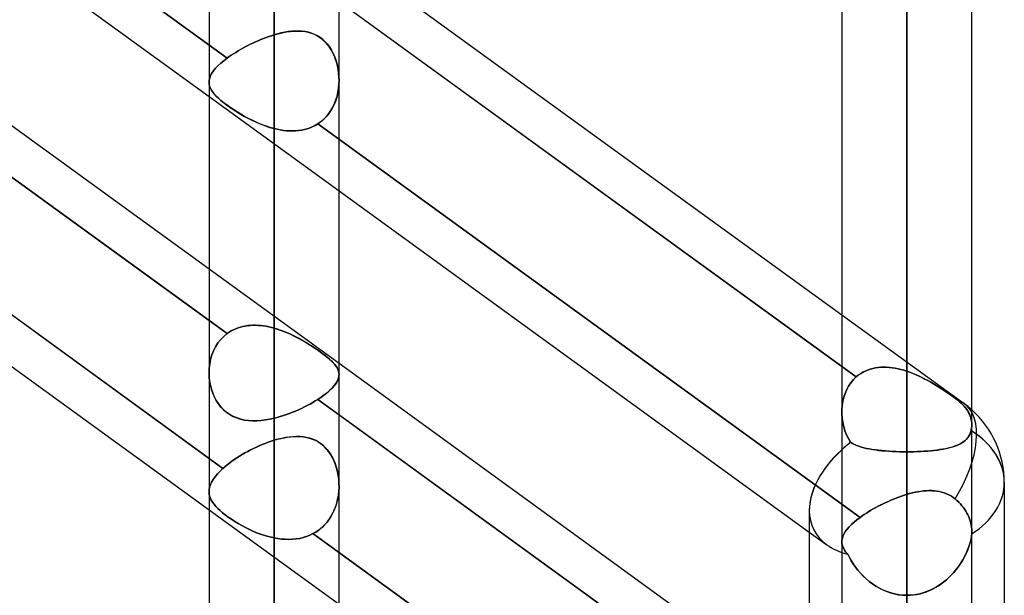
# Model space of a CAD drawing. Header units: millimetres. Extents: x -100 to 123, y -288 to 288.
# Tile 33 of 72: x 38 to 55, y -83 to -73. Entities that reach past the tile are written whole.
import ezdxf

# ---------------------------------------------------------------- set-up
doc = ezdxf.new("R2010")
doc.units = ezdxf.units.MM
doc.layers.add('MAIN-1', color=7, linetype='Continuous')
doc.layers.add('MAIN-2', color=7, linetype='Continuous')

msp = doc.modelspace()

# ---------------------------------------------------------------- linework, layer by layer
at = {"layer": 'MAIN-1'}
for p, q in [((41.175, 0), (41.175, -163.11)), ((43.435, -163.059), (43.435, 0)), ((52.175, 0), (52.175, -155.118)), ((54.435, -155.254), (54.435, 0)), ((42.305, -163.851), (42.305, 0)), ((53.305, -155.857), (53.305, 0)), ((32.435, -68.356), (41.175, -74.705)), ((32.435, -71.358), (41.175, -77.706)), ((43.435, -72.157), (52.175, -78.505)), ((32.435, -72.254), (41.175, -78.603)), ((43.435, -73.053), (52.175, -79.402)), ((41.175, -74.459), (41.175, -74.459)), ((41.175, -74.459), (41.175, -74.459)), ((41.175, -74.459), (41.175, -74.459)), ((41.175, -74.459), (41.175, -74.459)), ((41.175, -74.459), (41.175, -74.459)), ((41.175, -74.459), (41.175, -74.459)), ((32.435, -75.548), (41.175, -81.896)), ((43.435, -76.347), (51.61, -82.285)), ((43.435, -79.348), (51.61, -85.286)), ((43.435, -80.244), (51.61, -86.183)), ((55, -81.421), (55, -156.21)), ((51.61, -81.908), (51.61, -155.347))]:
    msp.add_line(p, q, dxfattribs=at)
msp.add_arc((53.305, -81.421), 1.695, 359.9999, 48.1868, dxfattribs=at)
for major_axis, ratio, start_param, end_param in [((1.695, 0), 0.707107, 0, 0.841074), ((-1.617, -0.824), 0.616794, -1.14561, -0.30437)]:
    msp.add_ellipse((53.305, -81.421), major_axis=major_axis, ratio=ratio, start_param=start_param, end_param=end_param, dxfattribs=at)
at = {"layer": 'MAIN-2'}
for p, q in [((42.305, 0), (42.305, -162.301)), ((42.305, 0), (42.305, -163.851)), ((53.305, 0), (53.305, -154.141)), ((53.305, 0), (53.305, -155.857)), ((53.305, 0), (53.305, -141.67)), ((53.305, 0), (53.305, -143.269)), ((53.305, 0), (53.305, -129.197)), ((53.305, 0), (53.305, -130.796)), ((53.305, 0), (53.305, -116.724)), ((53.305, 0), (53.305, -118.323)), ((53.305, 0), (53.305, -104.248)), ((53.305, 0), (53.305, -105.848)), ((53.305, 0), (53.305, -91.77)), ((53.305, 0), (53.305, -93.37)), ((53.305, 0), (53.305, -79.486)), ((53.305, 0), (53.305, -80.888)), ((42.305, -162.301), (42.305, 0)), ((53.305, -154.141), (53.305, 0)), ((53.305, -143.269), (53.305, 0)), ((53.305, -141.67), (53.305, 0)), ((53.305, -130.796), (53.305, 0)), ((53.305, -129.197), (53.305, 0)), ((53.305, -118.323), (53.305, 0)), ((53.305, -116.724), (53.305, 0)), ((53.305, -105.848), (53.305, 0)), ((53.305, -104.248), (53.305, 0)), ((53.305, -93.37), (53.305, 0)), ((53.305, -91.77), (53.305, 0)), ((53.305, -80.888), (53.305, 0)), ((53.305, -79.486), (53.305, 0)), ((32.064, -67.19), (41.491, -74.038)), ((41.491, -74.038), (32.064, -67.19)), ((41.491, -78.832), (32.064, -71.984)), ((52.426, -79.584), (42.982, -72.724)), ((42.377, -73.614), (42.449, -73.597)), ((42.491, -73.589), (42.429, -73.601)), ((42.449, -73.597), (42.52, -73.584)), ((42.552, -73.578), (42.491, -73.589)), ((42.52, -73.584), (42.589, -73.574)), ((42.613, -73.571), (42.552, -73.578)), ((42.589, -73.574), (42.658, -73.568)), ((42.673, -73.567), (42.613, -73.571)), ((42.658, -73.568), (42.724, -73.567)), ((42.733, -73.567), (42.673, -73.567)), ((42.724, -73.567), (42.789, -73.57)), ((42.791, -73.57), (42.733, -73.567)), ((42.789, -73.57), (42.852, -73.578)), ((42.848, -73.577), (42.791, -73.57)), ((42.904, -73.589), (42.848, -73.577)), ((42.852, -73.578), (42.913, -73.591)), ((42.958, -73.605), (42.904, -73.589)), ((42.913, -73.591), (42.973, -73.61)), ((41.983, -73.755), (41.938, -73.776)), ((41.938, -73.776), (41.983, -73.755)), ((42.029, -73.735), (41.983, -73.755)), ((41.983, -73.755), (42.029, -73.735)), ((42.075, -73.716), (42.029, -73.735)), ((42.029, -73.735), (42.074, -73.716)), ((42.074, -73.716), (42.12, -73.698)), ((42.121, -73.698), (42.075, -73.716)), ((42.12, -73.698), (42.167, -73.68)), ((42.167, -73.68), (42.121, -73.698)), ((42.213, -73.664), (42.167, -73.68)), ((42.167, -73.68), (42.213, -73.664)), ((42.259, -73.648), (42.213, -73.664)), ((42.213, -73.664), (42.259, -73.648)), ((42.305, -73.634), (42.259, -73.648)), ((42.259, -73.648), (42.305, -73.634)), ((42.305, -73.634), (42.377, -73.614)), ((42.367, -73.617), (42.305, -73.634)), ((42.305, -78.736), (42.305, -73.634)), ((42.305, -73.634), (42.305, -78.736)), ((42.429, -73.601), (42.367, -73.617)), ((43.011, -73.626), (42.958, -73.605)), ((42.973, -73.61), (43.03, -73.635)), ((43.061, -73.652), (43.011, -73.626)), ((43.03, -73.635), (43.085, -73.666)), ((43.109, -73.682), (43.061, -73.652)), ((43.085, -73.666), (43.136, -73.703)), ((43.154, -73.717), (43.109, -73.682)), ((43.136, -73.703), (43.184, -73.745)), ((43.195, -73.756), (43.154, -73.717)), ((43.184, -73.745), (43.227, -73.792)), ((43.234, -73.799), (43.195, -73.756)), ((41.64, -73.938), (41.6, -73.963)), ((41.6, -73.963), (41.639, -73.938)), ((41.639, -73.938), (41.679, -73.913)), ((41.68, -73.913), (41.64, -73.938)), ((41.679, -73.913), (41.721, -73.889)), ((41.721, -73.889), (41.68, -73.913)), ((41.763, -73.865), (41.721, -73.889)), ((41.721, -73.889), (41.763, -73.866)), ((41.806, -73.842), (41.763, -73.865)), ((41.763, -73.866), (41.805, -73.842)), ((41.805, -73.842), (41.849, -73.82)), ((41.849, -73.819), (41.806, -73.842)), ((41.894, -73.797), (41.849, -73.819)), ((41.849, -73.82), (41.893, -73.798)), ((41.893, -73.798), (41.938, -73.776)), ((41.938, -73.776), (41.894, -73.797)), ((43.227, -73.792), (43.267, -73.843)), ((43.269, -73.847), (43.234, -73.799)), ((43.267, -73.843), (43.302, -73.899)), ((43.301, -73.897), (43.269, -73.847)), ((43.329, -73.95), (43.301, -73.897)), ((43.302, -73.899), (43.333, -73.958)), ((41.379, -74.128), (41.432, -74.083)), ((41.432, -74.083), (41.379, -74.127)), ((41.432, -74.083), (41.491, -74.038)), ((41.491, -74.038), (41.432, -74.083)), ((41.526, -74.013), (41.491, -74.038)), ((41.491, -74.038), (41.526, -74.013)), ((41.562, -73.988), (41.526, -74.013)), ((41.526, -74.013), (41.562, -73.988)), ((41.6, -73.963), (41.562, -73.988)), ((41.562, -73.988), (41.6, -73.963)), ((43.354, -74.005), (43.329, -73.95)), ((43.333, -73.958), (43.36, -74.02)), ((43.376, -74.062), (43.354, -74.005)), ((43.36, -74.02), (43.383, -74.084)), ((43.394, -74.12), (43.376, -74.062)), ((43.383, -74.084), (43.402, -74.149)), ((41.226, -74.3), (41.254, -74.258)), ((41.255, -74.258), (41.226, -74.3)), ((41.254, -74.258), (41.289, -74.216)), ((41.29, -74.215), (41.255, -74.258)), ((41.289, -74.216), (41.331, -74.172)), ((41.331, -74.172), (41.29, -74.215)), ((41.379, -74.127), (41.331, -74.172)), ((41.331, -74.172), (41.379, -74.128)), ((43.409, -74.179), (43.394, -74.12)), ((43.402, -74.149), (43.416, -74.216)), ((43.42, -74.24), (43.409, -74.179)), ((43.416, -74.216), (43.427, -74.285)), ((43.428, -74.301), (43.42, -74.24)), ((31.968, -74.312), (41.417, -81.176)), ((41.417, -81.176), (31.968, -74.312)), ((41.175, -74.459), (41.178, -74.42)), ((41.178, -74.42), (41.175, -74.459)), ((41.178, -74.42), (41.187, -74.381)), ((41.187, -74.381), (41.178, -74.42)), ((41.187, -74.381), (41.203, -74.341)), ((41.203, -74.341), (41.187, -74.381)), ((41.203, -74.341), (41.226, -74.3)), ((41.226, -74.3), (41.203, -74.341)), ((43.427, -74.285), (43.433, -74.355)), ((43.433, -74.364), (43.428, -74.301)), ((43.433, -74.355), (43.435, -74.426)), ((43.435, -74.427), (43.433, -74.364)), ((43.435, -74.426), (43.433, -74.5)), ((43.433, -74.495), (43.435, -74.427)), ((41.178, -74.494), (41.175, -74.459)), ((41.175, -74.459), (41.178, -74.493)), ((41.178, -74.493), (41.186, -74.527)), ((41.186, -74.528), (41.178, -74.494)), ((41.186, -74.527), (41.198, -74.56)), ((41.199, -74.562), (41.186, -74.528)), ((41.198, -74.56), (41.216, -74.594)), ((41.217, -74.596), (41.199, -74.562)), ((41.216, -74.594), (41.239, -74.629)), ((41.24, -74.63), (41.217, -74.596)), ((43.425, -74.575), (43.412, -74.648)), ((43.416, -74.632), (43.426, -74.564)), ((43.433, -74.5), (43.425, -74.575)), ((43.426, -74.564), (43.433, -74.495)), ((41.175, -74.705), (43.435, -76.347)), ((41.239, -74.629), (41.267, -74.664)), ((41.268, -74.665), (41.24, -74.63)), ((41.267, -74.664), (41.3, -74.7)), ((41.302, -74.701), (41.268, -74.665)), ((41.3, -74.7), (41.338, -74.737)), ((41.34, -74.738), (41.302, -74.701)), ((41.338, -74.737), (41.381, -74.774)), ((41.383, -74.776), (41.34, -74.738)), ((41.381, -74.774), (41.428, -74.813)), ((41.431, -74.815), (41.383, -74.776)), ((43.372, -74.791), (43.343, -74.859)), ((43.357, -74.828), (43.381, -74.765)), ((43.395, -74.721), (43.372, -74.791)), ((43.381, -74.765), (43.4, -74.699)), ((43.412, -74.648), (43.395, -74.721)), ((43.4, -74.699), (43.416, -74.632)), ((41.428, -74.813), (41.48, -74.852)), ((41.483, -74.854), (41.431, -74.815)), ((41.48, -74.852), (41.536, -74.892)), ((41.539, -74.894), (41.483, -74.854)), ((41.536, -74.892), (41.596, -74.933)), ((41.599, -74.935), (41.539, -74.894)), ((41.596, -74.933), (41.659, -74.974)), ((41.662, -74.975), (41.599, -74.935)), ((43.258, -75.003), (43.295, -74.948)), ((43.31, -74.923), (43.271, -74.985)), ((43.295, -74.948), (43.328, -74.89)), ((43.343, -74.859), (43.31, -74.923)), ((43.328, -74.89), (43.357, -74.828)), ((41.659, -74.974), (41.724, -75.013)), ((41.727, -75.015), (41.662, -74.975)), ((41.724, -75.013), (41.792, -75.052)), ((41.794, -75.053), (41.727, -75.015)), ((41.792, -75.052), (41.862, -75.09)), ((41.864, -75.091), (41.794, -75.053)), ((41.862, -75.09), (41.933, -75.126)), ((41.935, -75.126), (41.864, -75.091)), ((41.933, -75.126), (42.006, -75.159)), ((42.007, -75.16), (41.935, -75.126)), ((43.12, -75.144), (43.17, -75.102)), ((43.178, -75.094), (43.125, -75.141)), ((43.17, -75.102), (43.216, -75.055)), ((43.227, -75.042), (43.178, -75.094)), ((43.216, -75.055), (43.258, -75.003)), ((43.271, -74.985), (43.227, -75.042)), ((42.006, -75.159), (42.08, -75.19)), ((42.081, -75.191), (42.007, -75.16)), ((42.08, -75.19), (42.154, -75.219)), ((42.155, -75.219), (42.081, -75.191)), ((42.154, -75.219), (42.229, -75.243)), ((42.23, -75.244), (42.155, -75.219)), ((42.229, -75.243), (42.305, -75.265)), ((42.305, -75.265), (42.23, -75.244)), ((42.305, -75.265), (42.305, -80.305)), ((42.359, -75.277), (42.305, -75.265)), ((42.305, -75.265), (42.359, -75.277)), ((42.305, -80.305), (42.305, -75.265)), ((42.413, -75.288), (42.359, -75.277)), ((42.359, -75.277), (42.413, -75.288)), ((42.467, -75.296), (42.413, -75.288)), ((42.413, -75.288), (42.467, -75.296)), ((42.521, -75.302), (42.467, -75.296)), ((42.467, -75.296), (42.521, -75.302)), ((42.575, -75.306), (42.521, -75.302)), ((42.521, -75.302), (42.575, -75.306)), ((42.628, -75.306), (42.575, -75.306)), ((42.575, -75.306), (42.628, -75.306)), ((42.681, -75.304), (42.628, -75.306)), ((42.628, -75.306), (42.681, -75.304)), ((42.733, -75.3), (42.681, -75.304)), ((42.681, -75.304), (42.733, -75.3)), ((42.785, -75.292), (42.733, -75.3)), ((42.733, -75.3), (42.784, -75.292)), ((42.784, -75.292), (42.835, -75.281)), ((42.835, -75.281), (42.785, -75.292)), ((42.884, -75.268), (42.835, -75.281)), ((42.835, -75.281), (42.884, -75.268)), ((42.932, -75.251), (42.884, -75.268)), ((42.884, -75.268), (42.932, -75.251)), ((42.978, -75.231), (42.932, -75.251)), ((42.932, -75.251), (42.978, -75.231)), ((43.023, -75.209), (42.978, -75.231)), ((42.978, -75.231), (43.023, -75.209)), ((43.067, -75.183), (43.023, -75.209)), ((43.023, -75.209), (43.067, -75.183)), ((43.125, -75.141), (43.067, -75.183)), ((43.067, -75.183), (43.12, -75.144)), ((43.067, -75.183), (52.493, -82.03)), ((52.493, -82.03), (43.067, -75.183)), ((41.175, -77.706), (43.435, -79.348)), ((52.175, -78.505), (54.301, -80.05)), ((41.175, -78.603), (41.491, -78.832)), ((41.639, -78.748), (41.679, -78.733)), ((41.68, -78.733), (41.64, -78.748)), ((41.679, -78.733), (41.721, -78.72)), ((41.721, -78.72), (41.68, -78.733)), ((41.721, -78.72), (41.763, -78.709)), ((41.763, -78.709), (41.721, -78.72)), ((41.763, -78.709), (41.805, -78.7)), ((41.806, -78.7), (41.763, -78.709)), ((41.805, -78.7), (41.849, -78.693)), ((41.849, -78.693), (41.806, -78.7)), ((41.849, -78.693), (41.893, -78.689)), ((41.894, -78.689), (41.849, -78.693)), ((41.893, -78.689), (41.938, -78.687)), ((41.938, -78.687), (41.894, -78.689)), ((41.938, -78.687), (41.983, -78.686)), ((41.983, -78.686), (41.938, -78.687)), ((41.983, -78.686), (42.029, -78.688)), ((42.029, -78.688), (41.983, -78.686)), ((42.029, -78.688), (42.074, -78.691)), ((42.075, -78.691), (42.029, -78.688)), ((42.074, -78.691), (42.12, -78.697)), ((42.121, -78.697), (42.075, -78.691)), ((42.12, -78.697), (42.167, -78.704)), ((42.167, -78.704), (42.121, -78.697)), ((42.167, -78.704), (42.213, -78.713)), ((42.213, -78.713), (42.167, -78.704)), ((42.213, -78.713), (42.259, -78.723)), ((42.259, -78.724), (42.213, -78.713)), ((42.259, -78.723), (42.305, -78.736)), ((42.305, -78.736), (42.259, -78.724)), ((41.432, -78.88), (41.379, -78.934)), ((41.379, -78.935), (41.432, -78.88)), ((41.491, -78.832), (41.432, -78.88)), ((41.432, -78.88), (41.491, -78.832)), ((41.491, -78.832), (41.526, -78.808)), ((41.526, -78.808), (41.491, -78.832)), ((41.526, -78.808), (41.562, -78.786)), ((41.562, -78.786), (41.526, -78.808)), ((41.562, -78.786), (41.6, -78.766)), ((41.6, -78.766), (41.562, -78.786)), ((41.6, -78.766), (41.639, -78.748)), ((41.64, -78.748), (41.6, -78.766)), ((42.367, -78.754), (42.305, -78.736)), ((42.305, -78.736), (42.377, -78.758)), ((42.429, -78.776), (42.367, -78.754)), ((42.377, -78.758), (42.449, -78.783)), ((42.491, -78.799), (42.429, -78.776)), ((42.449, -78.783), (42.52, -78.811)), ((42.552, -78.825), (42.491, -78.799)), ((42.52, -78.811), (42.589, -78.842)), ((42.613, -78.853), (42.552, -78.825)), ((42.589, -78.842), (42.658, -78.874)), ((42.673, -78.882), (42.613, -78.853)), ((42.658, -78.874), (42.724, -78.909)), ((42.733, -78.913), (42.673, -78.882)), ((41.254, -79.13), (41.289, -79.06)), ((41.29, -79.06), (41.255, -79.129)), ((41.289, -79.06), (41.331, -78.995)), ((41.331, -78.995), (41.29, -79.06)), ((41.379, -78.934), (41.331, -78.995)), ((41.331, -78.995), (41.379, -78.935)), ((42.724, -78.909), (42.789, -78.944)), ((42.791, -78.946), (42.733, -78.913)), ((42.789, -78.944), (42.852, -78.981)), ((42.848, -78.979), (42.791, -78.946)), ((42.904, -79.013), (42.848, -78.979)), ((42.852, -78.981), (42.913, -79.019)), ((42.958, -79.047), (42.904, -79.013)), ((42.913, -79.019), (42.973, -79.057)), ((43.011, -79.082), (42.958, -79.047)), ((42.973, -79.057), (43.03, -79.095)), ((41.226, -79.201), (41.203, -79.277)), ((41.203, -79.278), (41.225, -79.202)), ((41.225, -79.202), (41.254, -79.13)), ((41.255, -79.129), (41.226, -79.201)), ((43.061, -79.116), (43.011, -79.082)), ((43.03, -79.095), (43.085, -79.133)), ((43.109, -79.15), (43.061, -79.116)), ((43.085, -79.133), (43.136, -79.17)), ((43.154, -79.183), (43.109, -79.15)), ((43.136, -79.17), (43.184, -79.206)), ((43.195, -79.215), (43.154, -79.183)), ((43.184, -79.206), (43.227, -79.241)), ((43.234, -79.246), (43.195, -79.215)), ((43.227, -79.241), (43.267, -79.274)), ((43.269, -79.276), (43.234, -79.246)), ((41.187, -79.355), (41.178, -79.435)), ((41.178, -79.436), (41.187, -79.356)), ((41.203, -79.277), (41.187, -79.355)), ((41.187, -79.356), (41.203, -79.278)), ((43.267, -79.274), (43.302, -79.307)), ((43.301, -79.305), (43.269, -79.276)), ((43.329, -79.334), (43.301, -79.305)), ((43.302, -79.307), (43.333, -79.338)), ((43.354, -79.361), (43.329, -79.334)), ((43.333, -79.338), (43.36, -79.369)), ((43.376, -79.388), (43.354, -79.361)), ((43.36, -79.369), (43.383, -79.398)), ((43.394, -79.414), (43.376, -79.388)), ((43.383, -79.398), (43.402, -79.427)), ((43.409, -79.44), (43.394, -79.414)), ((52.175, -79.402), (52.426, -79.584)), ((52.805, -79.422), (52.853, -79.417)), ((52.853, -79.417), (52.805, -79.422)), ((52.853, -79.417), (52.902, -79.416)), ((52.902, -79.416), (52.853, -79.417)), ((52.902, -79.416), (52.952, -79.417)), ((52.952, -79.417), (52.902, -79.416)), ((52.952, -79.417), (53.002, -79.42)), ((53.002, -79.42), (52.952, -79.417)), ((41.178, -79.435), (41.175, -79.515)), ((41.175, -79.517), (41.178, -79.436)), ((41.175, -79.515), (41.178, -79.587)), ((41.178, -79.589), (41.175, -79.517)), ((41.178, -79.587), (41.186, -79.658)), ((41.186, -79.66), (41.178, -79.589)), ((43.402, -79.427), (43.416, -79.456)), ((43.42, -79.466), (43.409, -79.44)), ((43.416, -79.456), (43.427, -79.485)), ((43.428, -79.492), (43.42, -79.466)), ((43.433, -79.576), (43.425, -79.608)), ((43.426, -79.604), (43.433, -79.574)), ((43.427, -79.485), (43.433, -79.514)), ((43.433, -79.518), (43.428, -79.492)), ((43.433, -79.514), (43.435, -79.544)), ((43.435, -79.544), (43.433, -79.518)), ((43.433, -79.574), (43.435, -79.544)), ((43.435, -79.544), (43.433, -79.576)), ((52.426, -79.584), (52.377, -79.632)), ((52.377, -79.633), (52.426, -79.584)), ((52.426, -79.584), (52.462, -79.555)), ((52.462, -79.555), (52.426, -79.584)), ((52.462, -79.555), (52.499, -79.529)), ((52.499, -79.529), (52.462, -79.555)), ((52.538, -79.505), (52.499, -79.529)), ((52.499, -79.529), (52.538, -79.506)), ((52.538, -79.506), (52.579, -79.484)), ((52.579, -79.484), (52.538, -79.505)), ((52.579, -79.484), (52.622, -79.466)), ((52.622, -79.466), (52.579, -79.484)), ((52.622, -79.466), (52.666, -79.451)), ((52.666, -79.451), (52.622, -79.466)), ((52.666, -79.451), (52.712, -79.438)), ((52.712, -79.438), (52.666, -79.451)), ((52.712, -79.438), (52.758, -79.429)), ((52.758, -79.429), (52.712, -79.438)), ((52.758, -79.429), (52.805, -79.422)), ((52.805, -79.422), (52.758, -79.429)), ((53.002, -79.42), (53.052, -79.426)), ((53.052, -79.426), (53.002, -79.42)), ((53.052, -79.426), (53.103, -79.434)), ((53.103, -79.434), (53.052, -79.426)), ((53.103, -79.434), (53.153, -79.444)), ((53.153, -79.444), (53.103, -79.434)), ((53.153, -79.444), (53.204, -79.456)), ((53.204, -79.456), (53.153, -79.444)), ((53.204, -79.456), (53.254, -79.47)), ((53.254, -79.47), (53.204, -79.456)), ((53.254, -79.47), (53.305, -79.486)), ((53.305, -79.486), (53.254, -79.47)), ((53.305, -79.486), (53.359, -79.505)), ((53.359, -79.505), (53.305, -79.486)), ((53.359, -79.505), (53.413, -79.526)), ((53.412, -79.526), (53.359, -79.505)), ((53.465, -79.548), (53.412, -79.526)), ((53.413, -79.526), (53.466, -79.548)), ((53.518, -79.572), (53.465, -79.548)), ((53.466, -79.548), (53.518, -79.572)), ((53.518, -79.572), (53.57, -79.597)), ((53.569, -79.597), (53.518, -79.572)), ((41.186, -79.658), (41.198, -79.729)), ((41.199, -79.731), (41.186, -79.66)), ((41.198, -79.729), (41.216, -79.798)), ((41.217, -79.801), (41.199, -79.731)), ((43.343, -79.747), (43.31, -79.784)), ((43.328, -79.765), (43.357, -79.731)), ((43.372, -79.711), (43.343, -79.747)), ((43.357, -79.731), (43.381, -79.698)), ((43.395, -79.676), (43.372, -79.711)), ((43.381, -79.698), (43.4, -79.666)), ((43.412, -79.642), (43.395, -79.676)), ((43.4, -79.666), (43.416, -79.634)), ((43.425, -79.608), (43.412, -79.642)), ((43.416, -79.634), (43.426, -79.604)), ((52.293, -79.744), (52.26, -79.806)), ((52.26, -79.806), (52.293, -79.744)), ((52.332, -79.686), (52.293, -79.744)), ((52.293, -79.744), (52.332, -79.686)), ((52.377, -79.632), (52.332, -79.686)), ((52.332, -79.686), (52.377, -79.633)), ((53.62, -79.623), (53.569, -79.597)), ((53.57, -79.597), (53.621, -79.623)), ((53.671, -79.649), (53.62, -79.623)), ((53.621, -79.623), (53.671, -79.65)), ((53.72, -79.677), (53.671, -79.649)), ((53.671, -79.65), (53.72, -79.677)), ((53.72, -79.677), (53.769, -79.706)), ((53.768, -79.705), (53.72, -79.677)), ((53.816, -79.734), (53.768, -79.705)), ((53.769, -79.706), (53.816, -79.734)), ((53.816, -79.734), (53.863, -79.763)), ((53.862, -79.763), (53.816, -79.734)), ((41.216, -79.798), (41.239, -79.866)), ((41.24, -79.869), (41.217, -79.801)), ((41.239, -79.866), (41.267, -79.931)), ((41.268, -79.934), (41.24, -79.869)), ((41.267, -79.931), (41.3, -79.994)), ((43.12, -79.941), (43.17, -79.905)), ((43.178, -79.899), (43.125, -79.938)), ((43.17, -79.905), (43.216, -79.87)), ((43.227, -79.86), (43.178, -79.899)), ((43.216, -79.87), (43.258, -79.834)), ((43.271, -79.822), (43.227, -79.86)), ((43.258, -79.834), (43.295, -79.799)), ((43.31, -79.784), (43.271, -79.822)), ((43.295, -79.799), (43.328, -79.765)), ((52.232, -79.871), (52.209, -79.939)), ((52.209, -79.939), (52.232, -79.871)), ((52.26, -79.806), (52.232, -79.871)), ((52.232, -79.871), (52.26, -79.806)), ((53.908, -79.792), (53.862, -79.763)), ((53.863, -79.763), (53.908, -79.792)), ((53.908, -79.792), (53.953, -79.822)), ((53.953, -79.822), (53.908, -79.792)), ((53.953, -79.822), (53.997, -79.851)), ((53.997, -79.852), (53.953, -79.822)), ((53.997, -79.851), (54.039, -79.881)), ((54.04, -79.881), (53.997, -79.852)), ((54.039, -79.881), (54.081, -79.91)), ((54.081, -79.91), (54.04, -79.881)), ((54.081, -79.91), (54.12, -79.938)), ((54.12, -79.938), (54.081, -79.91)), ((41.302, -79.996), (41.268, -79.934)), ((41.3, -79.994), (41.338, -80.053)), ((41.34, -80.055), (41.302, -79.996)), ((41.338, -80.053), (41.381, -80.107)), ((41.383, -80.11), (41.34, -80.055)), ((42.835, -80.108), (42.884, -80.083)), ((42.884, -80.083), (42.835, -80.108)), ((42.884, -80.083), (42.932, -80.057)), ((42.932, -80.057), (42.884, -80.083)), ((42.932, -80.057), (42.978, -80.031)), ((42.978, -80.031), (42.932, -80.057)), ((42.978, -80.031), (43.023, -80.004)), ((43.023, -80.004), (42.978, -80.031)), ((43.023, -80.004), (43.067, -79.977)), ((43.067, -79.977), (43.023, -80.004)), ((43.125, -79.938), (43.067, -79.977)), ((43.067, -79.977), (43.12, -79.941)), ((52.493, -86.824), (43.067, -79.977)), ((43.067, -79.977), (43.435, -80.244)), ((52.181, -80.081), (52.176, -80.154)), ((52.176, -80.155), (52.181, -80.081)), ((52.193, -80.009), (52.181, -80.081)), ((52.181, -80.081), (52.193, -80.009)), ((52.209, -79.939), (52.193, -80.009)), ((52.193, -80.009), (52.209, -79.939)), ((54.12, -79.938), (54.157, -79.965)), ((54.157, -79.965), (54.12, -79.938)), ((54.157, -79.965), (54.192, -79.992)), ((54.192, -79.992), (54.157, -79.965)), ((54.192, -79.992), (54.223, -80.017)), ((54.223, -80.017), (54.192, -79.992)), ((54.223, -80.017), (54.252, -80.043)), ((54.252, -80.043), (54.223, -80.017)), ((54.252, -80.043), (54.279, -80.069)), ((54.279, -80.069), (54.252, -80.043)), ((54.279, -80.069), (54.304, -80.096)), ((54.304, -80.096), (54.279, -80.069)), ((54.304, -80.096), (54.326, -80.123)), ((54.326, -80.123), (54.304, -80.096)), ((41.381, -80.107), (41.428, -80.157)), ((41.431, -80.159), (41.383, -80.11)), ((41.428, -80.157), (41.48, -80.201)), ((41.483, -80.203), (41.431, -80.159)), ((41.48, -80.201), (41.536, -80.24)), ((41.539, -80.242), (41.483, -80.203)), ((41.536, -80.24), (41.596, -80.273)), ((41.599, -80.274), (41.539, -80.242)), ((41.596, -80.273), (41.659, -80.299)), ((41.662, -80.3), (41.599, -80.274)), ((42.413, -80.276), (42.467, -80.259)), ((42.467, -80.259), (42.413, -80.276)), ((42.467, -80.259), (42.521, -80.241)), ((42.521, -80.241), (42.467, -80.259)), ((42.521, -80.241), (42.575, -80.222)), ((42.575, -80.222), (42.521, -80.241)), ((42.575, -80.222), (42.628, -80.201)), ((42.628, -80.201), (42.575, -80.222)), ((42.628, -80.201), (42.681, -80.179)), ((42.681, -80.179), (42.628, -80.201)), ((42.733, -80.156), (42.681, -80.179)), ((42.681, -80.179), (42.733, -80.157)), ((42.733, -80.157), (42.784, -80.133)), ((42.785, -80.133), (42.733, -80.156)), ((42.784, -80.133), (42.835, -80.108)), ((42.835, -80.108), (42.785, -80.133)), ((52.176, -80.154), (52.176, -80.228)), ((52.176, -80.228), (52.176, -80.155)), ((52.176, -80.228), (52.181, -80.303)), ((52.181, -80.303), (52.176, -80.228)), ((54.326, -80.123), (54.346, -80.15)), ((54.346, -80.15), (54.326, -80.123)), ((54.346, -80.15), (54.364, -80.177)), ((54.364, -80.177), (54.346, -80.15)), ((54.364, -80.177), (54.38, -80.206)), ((54.38, -80.206), (54.364, -80.177)), ((54.38, -80.206), (54.395, -80.235)), ((54.395, -80.235), (54.38, -80.206)), ((54.395, -80.235), (54.407, -80.266)), ((54.407, -80.266), (54.395, -80.235)), ((54.407, -80.266), (54.417, -80.296)), ((54.417, -80.296), (54.407, -80.266)), ((41.659, -80.299), (41.724, -80.32)), ((41.727, -80.321), (41.662, -80.3)), ((41.724, -80.32), (41.792, -80.335)), ((41.794, -80.335), (41.727, -80.321)), ((41.792, -80.335), (41.862, -80.344)), ((41.864, -80.345), (41.794, -80.335)), ((41.862, -80.344), (41.933, -80.349)), ((41.935, -80.349), (41.864, -80.345)), ((41.933, -80.349), (42.006, -80.348)), ((42.007, -80.348), (41.935, -80.349)), ((42.006, -80.348), (42.08, -80.343)), ((42.081, -80.343), (42.007, -80.348)), ((42.08, -80.343), (42.154, -80.334)), ((42.155, -80.334), (42.081, -80.343)), ((42.154, -80.334), (42.229, -80.321)), ((42.23, -80.321), (42.155, -80.334)), ((42.229, -80.321), (42.305, -80.305)), ((42.305, -80.305), (42.23, -80.321)), ((42.305, -80.305), (42.359, -80.291)), ((42.359, -80.291), (42.305, -80.305)), ((42.359, -80.291), (42.413, -80.276)), ((42.413, -80.276), (42.359, -80.291)), ((52.181, -80.303), (52.192, -80.377)), ((52.192, -80.378), (52.181, -80.303)), ((52.192, -80.377), (52.208, -80.45)), ((52.208, -80.451), (52.192, -80.378)), ((54.417, -80.296), (54.425, -80.327)), ((54.425, -80.327), (54.417, -80.296)), ((54.425, -80.327), (54.431, -80.358)), ((54.431, -80.358), (54.425, -80.327)), ((54.431, -80.358), (54.434, -80.388)), ((54.434, -80.388), (54.431, -80.358)), ((54.434, -80.388), (54.435, -80.418)), ((54.435, -80.418), (54.434, -80.388)), ((54.435, -80.434), (54.434, -80.451)), ((54.434, -80.451), (54.435, -80.434)), ((54.435, -80.418), (54.435, -80.434)), ((54.435, -80.434), (54.435, -80.418)), ((52.208, -80.45), (52.23, -80.522)), ((52.23, -80.522), (52.208, -80.451)), ((52.23, -80.522), (52.257, -80.592)), ((52.257, -80.592), (52.23, -80.522)), ((52.257, -80.592), (52.291, -80.658)), ((52.291, -80.658), (52.257, -80.592)), ((54.364, -80.644), (54.383, -80.616)), ((54.398, -80.588), (54.381, -80.619)), ((54.383, -80.616), (54.399, -80.587)), ((54.412, -80.555), (54.398, -80.588)), ((54.399, -80.587), (54.412, -80.555)), ((54.422, -80.52), (54.412, -80.555)), ((54.412, -80.555), (54.422, -80.52)), ((54.426, -80.503), (54.422, -80.52)), ((54.422, -80.52), (54.426, -80.503)), ((54.43, -80.485), (54.426, -80.503)), ((54.426, -80.503), (54.429, -80.485)), ((54.429, -80.485), (54.432, -80.468)), ((54.432, -80.468), (54.43, -80.485)), ((54.434, -80.451), (54.432, -80.468)), ((54.432, -80.468), (54.434, -80.451)), ((42.049, -80.783), (41.998, -80.806)), ((41.998, -80.806), (42.049, -80.783)), ((42.1, -80.762), (42.049, -80.783)), ((42.049, -80.783), (42.1, -80.762)), ((42.151, -80.741), (42.1, -80.762)), ((42.1, -80.762), (42.151, -80.741)), ((42.203, -80.722), (42.151, -80.741)), ((42.151, -80.741), (42.203, -80.722)), ((42.254, -80.705), (42.203, -80.722)), ((42.203, -80.722), (42.254, -80.705)), ((42.305, -80.688), (42.254, -80.705)), ((42.254, -80.705), (42.305, -80.688)), ((42.372, -80.67), (42.305, -80.688)), ((42.305, -80.688), (42.365, -80.671)), ((42.305, -107.802), (42.305, -80.688)), ((42.365, -80.671), (42.425, -80.657)), ((42.438, -80.654), (42.372, -80.67)), ((42.425, -80.657), (42.484, -80.644)), ((42.503, -80.641), (42.438, -80.654)), ((42.484, -80.644), (42.542, -80.634)), ((42.567, -80.631), (42.503, -80.641)), ((42.542, -80.634), (42.599, -80.627)), ((42.63, -80.625), (42.567, -80.631)), ((42.599, -80.627), (42.656, -80.623)), ((42.692, -80.622), (42.63, -80.625)), ((42.656, -80.623), (42.711, -80.622)), ((42.753, -80.623), (42.692, -80.622)), ((42.711, -80.622), (42.765, -80.624)), ((42.812, -80.628), (42.753, -80.623)), ((42.765, -80.624), (42.818, -80.629)), ((42.87, -80.637), (42.812, -80.628)), ((42.818, -80.629), (42.87, -80.638)), ((42.926, -80.651), (42.87, -80.637)), ((42.87, -80.638), (42.921, -80.65)), ((42.921, -80.65), (42.97, -80.666)), ((42.981, -80.67), (42.926, -80.651)), ((42.97, -80.666), (43.018, -80.686)), ((43.035, -80.694), (42.981, -80.67)), ((43.018, -80.686), (43.065, -80.711)), ((43.086, -80.724), (43.035, -80.694)), ((43.065, -80.711), (43.11, -80.74)), ((43.133, -80.758), (43.086, -80.724)), ((43.11, -80.74), (43.152, -80.773)), ((43.178, -80.797), (43.133, -80.758)), ((43.152, -80.773), (43.191, -80.809)), ((52.291, -80.658), (52.329, -80.722)), ((52.329, -80.722), (52.291, -80.658)), ((52.329, -80.722), (52.361, -80.742)), ((52.36, -80.741), (52.329, -80.722)), ((52.394, -80.759), (52.36, -80.741)), ((52.361, -80.742), (52.396, -80.76)), ((52.431, -80.776), (52.394, -80.759)), ((52.396, -80.76), (52.434, -80.777)), ((52.47, -80.791), (52.431, -80.776)), ((52.434, -80.777), (52.473, -80.792)), ((54.151, -80.787), (54.111, -80.8)), ((54.121, -80.797), (54.16, -80.783)), ((54.188, -80.772), (54.151, -80.787)), ((54.16, -80.783), (54.197, -80.768)), ((54.224, -80.755), (54.188, -80.772)), ((54.197, -80.768), (54.231, -80.751)), ((54.256, -80.737), (54.224, -80.755)), ((54.231, -80.751), (54.263, -80.733)), ((54.287, -80.717), (54.256, -80.737)), ((54.263, -80.733), (54.292, -80.714)), ((54.314, -80.696), (54.287, -80.717)), ((54.292, -80.714), (54.319, -80.692)), ((54.339, -80.672), (54.314, -80.696)), ((54.319, -80.692), (54.343, -80.669)), ((54.362, -80.646), (54.339, -80.672)), ((54.343, -80.669), (54.364, -80.644)), ((54.381, -80.619), (54.362, -80.646)), ((41.704, -80.964), (41.751, -80.936)), ((41.751, -80.936), (41.705, -80.964)), ((41.799, -80.908), (41.751, -80.936)), ((41.751, -80.936), (41.799, -80.908)), ((41.848, -80.881), (41.799, -80.908)), ((41.799, -80.908), (41.848, -80.881)), ((41.897, -80.855), (41.848, -80.881)), ((41.848, -80.881), (41.897, -80.855)), ((41.947, -80.83), (41.897, -80.855)), ((41.897, -80.855), (41.947, -80.83)), ((41.998, -80.806), (41.947, -80.83)), ((41.947, -80.83), (41.998, -80.806)), ((43.22, -80.84), (43.178, -80.797)), ((43.191, -80.809), (43.227, -80.849)), ((43.258, -80.889), (43.22, -80.84)), ((43.227, -80.849), (43.261, -80.893)), ((43.293, -80.94), (43.258, -80.889)), ((43.261, -80.893), (43.293, -80.94)), ((43.293, -80.94), (43.321, -80.989)), ((43.324, -80.995), (43.293, -80.94)), ((52.512, -80.805), (52.47, -80.791)), ((52.473, -80.792), (52.516, -80.806)), ((52.557, -80.817), (52.512, -80.805)), ((52.516, -80.806), (52.56, -80.818)), ((52.604, -80.828), (52.557, -80.817)), ((52.56, -80.818), (52.607, -80.829)), ((52.653, -80.838), (52.604, -80.828)), ((52.607, -80.829), (52.656, -80.839)), ((52.704, -80.847), (52.653, -80.838)), ((52.656, -80.839), (52.707, -80.848)), ((52.758, -80.855), (52.704, -80.847)), ((52.707, -80.848), (52.76, -80.856)), ((52.813, -80.862), (52.758, -80.855)), ((52.76, -80.856), (52.815, -80.863)), ((52.87, -80.868), (52.813, -80.862)), ((52.815, -80.863), (52.872, -80.869)), ((52.929, -80.874), (52.87, -80.868)), ((52.872, -80.869), (52.931, -80.874)), ((52.99, -80.878), (52.929, -80.874)), ((52.931, -80.874), (52.991, -80.878)), ((53.051, -80.882), (52.99, -80.878)), ((52.991, -80.878), (53.052, -80.882)), ((53.114, -80.884), (53.051, -80.882)), ((53.052, -80.882), (53.114, -80.884)), ((53.114, -80.884), (53.177, -80.886)), ((53.177, -80.886), (53.114, -80.884)), ((53.177, -80.886), (53.241, -80.887)), ((53.241, -80.887), (53.177, -80.886)), ((53.241, -80.887), (53.305, -80.888)), ((53.305, -80.888), (53.241, -80.887)), ((53.366, -80.887), (53.305, -80.888)), ((53.305, -80.888), (53.367, -80.887)), ((53.305, -91.77), (53.305, -80.888)), ((53.305, -80.888), (53.305, -91.77)), ((53.428, -80.886), (53.366, -80.887)), ((53.367, -80.887), (53.429, -80.886)), ((53.488, -80.885), (53.428, -80.886)), ((53.429, -80.886), (53.491, -80.884)), ((53.548, -80.882), (53.488, -80.885)), ((53.491, -80.884), (53.551, -80.882)), ((53.607, -80.879), (53.548, -80.882)), ((53.551, -80.882), (53.611, -80.879)), ((53.665, -80.875), (53.607, -80.879)), ((53.611, -80.879), (53.67, -80.875)), ((53.722, -80.87), (53.665, -80.875)), ((53.67, -80.875), (53.727, -80.87)), ((53.777, -80.865), (53.722, -80.87)), ((53.727, -80.87), (53.783, -80.864)), ((53.83, -80.858), (53.777, -80.865)), ((53.783, -80.864), (53.837, -80.857)), ((53.882, -80.851), (53.83, -80.858)), ((53.837, -80.857), (53.89, -80.85)), ((53.932, -80.843), (53.882, -80.851)), ((53.89, -80.85), (53.94, -80.842)), ((53.98, -80.834), (53.932, -80.843)), ((53.94, -80.842), (53.989, -80.832)), ((54.026, -80.824), (53.98, -80.834)), ((53.989, -80.832), (54.035, -80.822)), ((54.07, -80.813), (54.026, -80.824)), ((54.035, -80.822), (54.079, -80.81)), ((54.111, -80.8), (54.07, -80.813)), ((54.079, -80.81), (54.121, -80.797)), ((41.49, -81.114), (41.453, -81.145)), ((41.453, -81.145), (41.49, -81.114)), ((41.53, -81.084), (41.49, -81.114)), ((41.49, -81.114), (41.53, -81.084)), ((41.571, -81.053), (41.53, -81.084)), ((41.53, -81.084), (41.571, -81.053)), ((41.614, -81.023), (41.571, -81.053)), ((41.571, -81.053), (41.614, -81.023)), ((41.659, -80.993), (41.614, -81.023)), ((41.614, -81.023), (41.659, -80.993)), ((41.705, -80.964), (41.659, -80.993)), ((41.659, -80.993), (41.704, -80.964)), ((43.321, -80.989), (43.345, -81.041)), ((43.351, -81.053), (43.324, -80.995)), ((43.345, -81.041), (43.367, -81.094)), ((43.374, -81.113), (43.351, -81.053)), ((43.367, -81.094), (43.386, -81.149)), ((43.393, -81.174), (43.374, -81.113)), ((41.28, -81.321), (41.32, -81.274)), ((41.32, -81.274), (41.28, -81.321)), ((41.32, -81.274), (41.366, -81.225)), ((41.366, -81.225), (41.32, -81.274)), ((41.366, -81.225), (41.417, -81.176)), ((41.417, -81.176), (41.366, -81.225)), ((41.453, -81.145), (41.417, -81.176)), ((41.417, -81.176), (41.453, -81.145)), ((43.386, -81.149), (43.402, -81.205)), ((43.409, -81.237), (43.393, -81.174)), ((43.402, -81.205), (43.414, -81.263)), ((43.421, -81.302), (43.409, -81.237)), ((43.414, -81.263), (43.424, -81.321)), ((43.43, -81.368), (43.421, -81.302)), ((41.199, -81.459), (41.185, -81.504)), ((41.185, -81.504), (41.199, -81.46)), ((41.199, -81.46), (41.22, -81.414)), ((41.22, -81.414), (41.199, -81.459)), ((41.22, -81.414), (41.247, -81.368)), ((41.247, -81.368), (41.22, -81.414)), ((41.247, -81.368), (41.28, -81.321)), ((41.28, -81.321), (41.247, -81.368)), ((43.424, -81.321), (43.431, -81.381)), ((43.434, -81.435), (43.43, -81.368)), ((43.431, -81.381), (43.434, -81.442)), ((43.435, -81.503), (43.434, -81.435)), ((43.434, -81.442), (43.435, -81.503)), ((41.175, -81.589), (41.177, -81.547)), ((41.177, -81.547), (41.175, -81.589)), ((41.179, -81.625), (41.175, -81.589)), ((41.175, -81.589), (41.179, -81.625)), ((41.177, -81.547), (41.185, -81.504)), ((41.185, -81.504), (41.177, -81.547)), ((41.186, -81.661), (41.179, -81.625)), ((41.179, -81.625), (41.186, -81.66)), ((43.411, -81.714), (43.423, -81.644)), ((43.425, -81.635), (43.414, -81.7)), ((43.423, -81.644), (43.431, -81.574)), ((43.432, -81.569), (43.425, -81.635)), ((43.431, -81.574), (43.435, -81.503)), ((43.435, -81.503), (43.432, -81.569)), ((53.259, -81.644), (53.213, -81.659)), ((53.213, -81.659), (53.259, -81.644)), ((53.305, -81.63), (53.259, -81.644)), ((53.259, -81.644), (53.305, -81.63)), ((53.305, -81.63), (53.355, -81.616)), ((53.354, -81.616), (53.305, -81.63)), ((53.305, -86.728), (53.305, -81.63)), ((53.305, -81.63), (53.305, -86.728)), ((53.402, -81.604), (53.354, -81.616)), ((53.355, -81.616), (53.405, -81.603)), ((53.45, -81.593), (53.402, -81.604)), ((53.405, -81.603), (53.455, -81.592)), ((53.498, -81.584), (53.45, -81.593)), ((53.455, -81.592), (53.504, -81.583)), ((53.546, -81.576), (53.498, -81.584)), ((53.504, -81.583), (53.553, -81.575)), ((53.594, -81.57), (53.546, -81.576)), ((53.553, -81.575), (53.6, -81.57)), ((53.641, -81.566), (53.594, -81.57)), ((53.6, -81.57), (53.648, -81.566)), ((53.688, -81.564), (53.641, -81.566)), ((53.648, -81.566), (53.694, -81.564)), ((53.734, -81.564), (53.688, -81.564)), ((53.694, -81.564), (53.74, -81.565)), ((53.779, -81.567), (53.734, -81.564)), ((53.74, -81.565), (53.785, -81.567)), ((53.824, -81.572), (53.779, -81.567)), ((53.785, -81.567), (53.829, -81.572)), ((53.868, -81.579), (53.824, -81.572)), ((53.829, -81.572), (53.872, -81.58)), ((53.911, -81.589), (53.868, -81.579)), ((53.872, -81.58), (53.915, -81.59)), ((53.954, -81.601), (53.911, -81.589)), ((53.915, -81.59), (53.956, -81.602)), ((53.995, -81.617), (53.954, -81.601)), ((53.956, -81.602), (53.996, -81.618)), ((54.035, -81.636), (53.995, -81.617)), ((53.996, -81.618), (54.036, -81.636)), ((54.073, -81.657), (54.035, -81.636)), ((54.036, -81.636), (54.074, -81.657)), ((41.186, -81.66), (41.199, -81.695)), ((41.199, -81.696), (41.186, -81.661)), ((41.199, -81.695), (41.215, -81.731)), ((41.215, -81.731), (41.199, -81.696)), ((41.237, -81.766), (41.215, -81.731)), ((41.215, -81.731), (41.236, -81.766)), ((41.236, -81.766), (41.262, -81.801)), ((41.262, -81.802), (41.237, -81.766)), ((41.262, -81.801), (41.292, -81.837)), ((41.293, -81.838), (41.262, -81.802)), ((43.372, -81.85), (43.394, -81.783)), ((43.399, -81.765), (43.38, -81.827)), ((43.394, -81.783), (43.411, -81.714)), ((43.414, -81.7), (43.399, -81.765)), ((52.807, -81.836), (52.85, -81.814)), ((52.851, -81.813), (52.808, -81.836)), ((52.85, -81.814), (52.894, -81.792)), ((52.895, -81.792), (52.851, -81.813)), ((52.894, -81.792), (52.939, -81.77)), ((52.94, -81.77), (52.895, -81.792)), ((52.939, -81.77), (52.984, -81.75)), ((52.985, -81.75), (52.94, -81.77)), ((52.984, -81.75), (53.03, -81.73)), ((53.03, -81.73), (52.985, -81.75)), ((53.076, -81.711), (53.03, -81.73)), ((53.03, -81.73), (53.075, -81.711)), ((53.075, -81.711), (53.121, -81.693)), ((53.121, -81.693), (53.076, -81.711)), ((53.167, -81.676), (53.121, -81.693)), ((53.121, -81.693), (53.167, -81.676)), ((53.213, -81.659), (53.167, -81.676)), ((53.167, -81.676), (53.213, -81.659)), ((54.11, -81.681), (54.073, -81.657)), ((54.074, -81.657), (54.111, -81.682)), ((54.145, -81.708), (54.11, -81.681)), ((54.111, -81.682), (54.145, -81.708)), ((54.145, -81.708), (54.177, -81.736)), ((54.177, -81.736), (54.145, -81.708)), ((54.177, -81.736), (54.207, -81.765)), ((54.207, -81.765), (54.177, -81.736)), ((54.207, -81.765), (54.236, -81.795)), ((54.236, -81.795), (54.207, -81.765)), ((54.236, -81.795), (54.264, -81.826)), ((54.264, -81.826), (54.236, -81.795)), ((41.175, -81.896), (43.435, -83.538)), ((41.292, -81.837), (41.327, -81.874)), ((41.327, -81.874), (41.293, -81.838)), ((41.366, -81.911), (41.327, -81.874)), ((41.327, -81.874), (41.366, -81.911)), ((41.41, -81.948), (41.366, -81.911)), ((41.366, -81.911), (41.409, -81.948)), ((41.409, -81.948), (41.456, -81.985)), ((41.457, -81.986), (41.41, -81.948)), ((41.456, -81.985), (41.508, -82.023)), ((41.508, -82.024), (41.457, -81.986)), ((43.28, -82.037), (43.315, -81.977)), ((43.33, -81.948), (43.299, -82.005)), ((43.315, -81.977), (43.346, -81.914)), ((43.357, -81.889), (43.33, -81.948)), ((43.346, -81.914), (43.372, -81.85)), ((43.38, -81.827), (43.357, -81.889)), ((52.565, -81.98), (52.528, -82.005)), ((52.528, -82.005), (52.564, -81.98)), ((52.564, -81.98), (52.602, -81.955)), ((52.603, -81.955), (52.565, -81.98)), ((52.602, -81.955), (52.641, -81.931)), ((52.642, -81.93), (52.603, -81.955)), ((52.641, -81.931), (52.681, -81.906)), ((52.682, -81.906), (52.642, -81.93)), ((52.681, -81.906), (52.722, -81.883)), ((52.723, -81.882), (52.682, -81.906)), ((52.722, -81.883), (52.764, -81.859)), ((52.765, -81.859), (52.723, -81.882)), ((52.764, -81.859), (52.807, -81.836)), ((52.808, -81.836), (52.765, -81.859)), ((54.264, -81.826), (54.289, -81.858)), ((54.289, -81.858), (54.264, -81.826)), ((54.289, -81.858), (54.312, -81.89)), ((54.312, -81.89), (54.289, -81.858)), ((54.312, -81.89), (54.333, -81.922)), ((54.333, -81.922), (54.312, -81.89)), ((54.333, -81.922), (54.351, -81.954)), ((54.351, -81.954), (54.333, -81.922)), ((54.351, -81.954), (54.368, -81.986)), ((54.368, -81.986), (54.351, -81.954)), ((54.368, -81.986), (54.384, -82.02)), ((54.384, -82.02), (54.368, -81.986)), ((41.508, -82.023), (41.563, -82.061)), ((41.564, -82.062), (41.508, -82.024)), ((41.563, -82.061), (41.621, -82.099)), ((41.622, -82.1), (41.564, -82.062)), ((41.621, -82.099), (41.682, -82.137)), ((41.683, -82.137), (41.622, -82.1)), ((41.682, -82.137), (41.746, -82.173)), ((41.746, -82.173), (41.683, -82.137)), ((43.149, -82.194), (43.196, -82.146)), ((43.226, -82.111), (43.184, -82.159)), ((43.196, -82.146), (43.24, -82.093)), ((43.265, -82.06), (43.226, -82.111)), ((43.24, -82.093), (43.28, -82.037)), ((43.299, -82.005), (43.265, -82.06)), ((52.304, -82.193), (52.344, -82.153)), ((52.344, -82.153), (52.304, -82.193)), ((52.344, -82.153), (52.389, -82.112)), ((52.389, -82.112), (52.344, -82.153)), ((52.389, -82.112), (52.439, -82.071)), ((52.439, -82.071), (52.389, -82.112)), ((52.439, -82.071), (52.493, -82.03)), ((52.493, -82.03), (52.439, -82.071)), ((52.528, -82.005), (52.493, -82.03)), ((52.493, -82.03), (52.528, -82.005)), ((54.384, -82.02), (54.397, -82.055)), ((54.397, -82.055), (54.384, -82.02)), ((54.397, -82.055), (54.409, -82.091)), ((54.409, -82.091), (54.397, -82.055)), ((54.409, -82.091), (54.418, -82.128)), ((54.418, -82.128), (54.409, -82.091)), ((54.418, -82.128), (54.426, -82.164)), ((54.426, -82.164), (54.418, -82.128)), ((41.811, -82.208), (41.746, -82.173)), ((41.746, -82.173), (41.811, -82.208)), ((41.879, -82.241), (41.811, -82.208)), ((41.811, -82.208), (41.879, -82.241)), ((41.948, -82.272), (41.879, -82.241)), ((41.879, -82.241), (41.948, -82.272)), ((42.018, -82.301), (41.948, -82.272)), ((41.948, -82.272), (42.018, -82.301)), ((42.088, -82.327), (42.018, -82.301)), ((42.018, -82.301), (42.089, -82.327)), ((42.16, -82.35), (42.088, -82.327)), ((42.089, -82.327), (42.16, -82.35)), ((42.927, -82.339), (42.982, -82.312)), ((42.982, -82.312), (42.927, -82.339)), ((42.982, -82.312), (43.041, -82.278)), ((43.037, -82.28), (42.982, -82.312)), ((42.982, -82.312), (52.426, -89.173)), ((52.426, -89.173), (42.982, -82.312)), ((43.09, -82.244), (43.037, -82.28)), ((43.041, -82.278), (43.097, -82.238)), ((43.139, -82.203), (43.09, -82.244)), ((43.097, -82.238), (43.149, -82.194)), ((43.184, -82.159), (43.139, -82.203)), ((51.61, -82.285), (51.915, -82.506)), ((52.198, -82.346), (52.216, -82.309)), ((52.216, -82.309), (52.198, -82.346)), ((52.216, -82.309), (52.24, -82.271)), ((52.24, -82.271), (52.216, -82.309)), ((52.27, -82.232), (52.24, -82.271)), ((52.24, -82.271), (52.269, -82.233)), ((52.269, -82.233), (52.304, -82.193)), ((52.304, -82.193), (52.27, -82.232)), ((54.426, -82.164), (54.431, -82.2)), ((54.431, -82.2), (54.426, -82.164)), ((54.433, -82.316), (54.428, -82.364)), ((54.429, -82.358), (54.433, -82.316)), ((54.431, -82.2), (54.434, -82.236)), ((54.434, -82.236), (54.431, -82.2)), ((54.434, -82.308), (54.433, -82.316)), ((54.433, -82.316), (54.434, -82.308)), ((54.434, -82.236), (54.435, -82.271)), ((54.435, -82.271), (54.434, -82.236)), ((54.435, -82.293), (54.434, -82.3)), ((54.434, -82.3), (54.435, -82.293)), ((54.434, -82.3), (54.434, -82.308)), ((54.434, -82.308), (54.434, -82.3)), ((54.435, -82.271), (54.435, -82.278)), ((54.435, -82.278), (54.435, -82.271)), ((54.435, -82.278), (54.435, -82.285)), ((54.435, -82.285), (54.435, -82.278)), ((54.435, -82.285), (54.435, -82.293)), ((54.435, -82.293), (54.435, -82.285)), ((42.232, -82.37), (42.16, -82.35)), ((42.16, -82.35), (42.233, -82.37)), ((42.305, -82.387), (42.232, -82.37)), ((42.233, -82.37), (42.305, -82.387)), ((42.305, -82.387), (42.37, -82.398)), ((42.305, -82.387), (42.305, -110.062)), ((42.37, -82.398), (42.305, -82.387)), ((42.37, -82.398), (42.434, -82.406)), ((42.434, -82.406), (42.37, -82.398)), ((42.434, -82.406), (42.499, -82.411)), ((42.499, -82.411), (42.434, -82.406)), ((42.499, -82.411), (42.563, -82.412)), ((42.563, -82.412), (42.499, -82.411)), ((42.563, -82.412), (42.626, -82.41)), ((42.626, -82.41), (42.563, -82.412)), ((42.626, -82.41), (42.689, -82.404)), ((42.689, -82.404), (42.626, -82.41)), ((42.689, -82.404), (42.751, -82.394)), ((42.751, -82.394), (42.689, -82.404)), ((42.751, -82.394), (42.811, -82.379)), ((42.811, -82.379), (42.751, -82.394)), ((42.811, -82.379), (42.87, -82.361)), ((42.87, -82.361), (42.811, -82.379)), ((42.87, -82.361), (42.927, -82.339)), ((42.927, -82.339), (42.87, -82.361)), ((52.177, -82.418), (52.175, -82.454)), ((52.175, -82.454), (52.177, -82.419)), ((52.178, -82.49), (52.175, -82.454)), ((52.175, -82.454), (52.178, -82.49)), ((52.177, -82.419), (52.185, -82.383)), ((52.185, -82.383), (52.177, -82.418)), ((52.187, -82.525), (52.178, -82.49)), ((52.178, -82.49), (52.187, -82.525)), ((52.185, -82.383), (52.198, -82.346)), ((52.198, -82.346), (52.185, -82.383)), ((54.385, -82.538), (54.4, -82.492)), ((54.407, -82.465), (54.392, -82.517)), ((54.4, -82.492), (54.412, -82.446)), ((54.42, -82.413), (54.407, -82.465)), ((54.412, -82.446), (54.422, -82.401)), ((54.428, -82.364), (54.42, -82.413)), ((54.422, -82.401), (54.429, -82.358)), ((52.202, -82.561), (52.187, -82.525)), ((52.187, -82.525), (52.202, -82.561)), ((52.222, -82.597), (52.202, -82.561)), ((52.202, -82.561), (52.222, -82.596)), ((52.222, -82.596), (52.248, -82.633)), ((52.248, -82.633), (52.222, -82.597)), ((52.279, -82.67), (52.248, -82.633)), ((52.248, -82.633), (52.279, -82.67)), ((52.308, -82.727), (52.279, -82.67)), ((52.279, -82.67), (52.308, -82.726)), ((54.327, -82.678), (54.349, -82.631)), ((54.352, -82.622), (54.328, -82.675)), ((54.349, -82.631), (54.368, -82.584)), ((54.374, -82.569), (54.352, -82.622)), ((54.368, -82.584), (54.385, -82.538)), ((54.392, -82.517), (54.374, -82.569)), ((52.308, -82.726), (52.34, -82.782)), ((52.34, -82.783), (52.308, -82.727)), ((52.34, -82.782), (52.375, -82.838)), ((52.375, -82.838), (52.34, -82.783)), ((52.414, -82.893), (52.375, -82.838)), ((52.375, -82.838), (52.414, -82.893)), ((54.237, -82.834), (54.201, -82.886)), ((54.219, -82.861), (54.249, -82.816)), ((54.271, -82.781), (54.237, -82.834)), ((54.249, -82.816), (54.277, -82.77)), ((54.301, -82.728), (54.271, -82.781)), ((54.277, -82.77), (54.303, -82.724)), ((54.328, -82.675), (54.301, -82.728)), ((54.303, -82.724), (54.327, -82.678)), ((52.455, -82.947), (52.414, -82.893)), ((52.414, -82.893), (52.455, -82.947)), ((52.5, -82.999), (52.455, -82.947)), ((52.455, -82.947), (52.5, -82.999)), ((52.548, -83.05), (52.5, -82.999)), ((52.5, -82.999), (52.548, -83.049)), ((54.121, -82.987), (54.076, -83.035)), ((54.077, -83.034), (54.116, -82.993)), ((54.116, -82.993), (54.152, -82.95)), ((54.163, -82.937), (54.121, -82.987)), ((54.152, -82.95), (54.187, -82.906)), ((54.201, -82.886), (54.163, -82.937)), ((54.187, -82.906), (54.219, -82.861)), ((52.548, -83.049), (52.598, -83.098)), ((52.599, -83.098), (52.548, -83.05)), ((52.598, -83.098), (52.652, -83.143)), ((52.653, -83.144), (52.599, -83.098)), ((52.652, -83.143), (52.708, -83.186)), ((52.709, -83.186), (52.653, -83.144)), ((53.928, -83.167), (53.874, -83.205)), ((53.902, -83.185), (53.949, -83.15)), ((53.98, -83.125), (53.928, -83.167)), ((53.949, -83.15), (53.993, -83.114)), ((54.029, -83.081), (53.98, -83.125)), ((53.993, -83.114), (54.036, -83.075)), ((54.076, -83.035), (54.029, -83.081)), ((54.036, -83.075), (54.077, -83.034)), ((52.708, -83.186), (52.766, -83.225)), ((52.768, -83.226), (52.709, -83.186)), ((52.766, -83.225), (52.828, -83.261)), ((52.829, -83.261), (52.768, -83.226)), ((52.828, -83.261), (52.891, -83.292)), ((52.893, -83.293), (52.829, -83.261)), ((52.891, -83.292), (52.956, -83.32)), ((52.958, -83.321), (52.893, -83.293)), ((52.956, -83.32), (53.024, -83.343)), ((53.026, -83.344), (52.958, -83.321)), ((53.024, -83.343), (53.093, -83.361)), ((53.094, -83.362), (53.026, -83.344)), ((53.571, -83.347), (53.506, -83.364)), ((53.535, -83.357), (53.591, -83.342)), ((53.635, -83.327), (53.571, -83.347)), ((53.591, -83.342), (53.647, -83.323)), ((53.698, -83.302), (53.635, -83.327)), ((53.647, -83.323), (53.701, -83.301)), ((53.759, -83.273), (53.698, -83.302)), ((53.701, -83.301), (53.753, -83.276)), ((53.753, -83.276), (53.805, -83.248)), ((53.817, -83.241), (53.759, -83.273)), ((53.805, -83.248), (53.854, -83.218)), ((53.874, -83.205), (53.817, -83.241)), ((53.854, -83.218), (53.902, -83.185)), ((53.093, -83.361), (53.163, -83.375)), ((53.164, -83.375), (53.094, -83.362)), ((53.163, -83.375), (53.234, -83.383)), ((53.234, -83.383), (53.164, -83.375)), ((53.305, -83.385), (53.234, -83.383)), ((53.234, -83.383), (53.305, -83.385)), ((53.372, -83.383), (53.305, -83.385)), ((53.305, -83.385), (53.363, -83.384)), ((53.363, -83.384), (53.421, -83.378)), ((53.44, -83.376), (53.372, -83.383)), ((53.421, -83.378), (53.479, -83.369)), ((53.506, -83.364), (53.44, -83.376)), ((53.479, -83.369), (53.535, -83.357))]:
    msp.add_line(p, q, dxfattribs=at)
msp.add_arc((53.305, -81.421), 1.695, 48.1868, 54.0069, dxfattribs=at)
for major_axis, ratio, start_param, end_param in [((0.996, 1.371), 0.506681, -1.415849, -0.000015), ((0.996, 1.371), 0.506681, -1.415849, -0.000015), ((0.996, 1.371), 0.506681, 0.003881, 0.143075), ((0.996, 1.371), 0.506681, 0.003881, 0.143075), ((0.996, 1.371), 0.506681, -0.000015, 0.003881), ((0.996, 1.371), 0.506681, -0.000015, 0.003881), ((1.695, 0), 0.707107, 0.841074, 0.850974), ((1.695, 0), 0.707107, 0, 0.850974), ((-1.617, -0.824), 0.616794, -1.26192, -0.30437), ((-1.617, -0.824), 0.616794, -1.26192, -1.14561), ((1.695, 0), 0.707107, -0.842358, 0), ((1.695, 0), 0.707107, -0.842358, 0), ((-1.617, -0.824), 0.616794, -0.30437, 0.304601), ((-1.617, -0.824), 0.616794, -0.30437, 0.304601), ((-1.617, -0.824), 0.616794, 0.304601, 0.616457), ((-1.617, -0.824), 0.616794, 0.304601, 0.616457)]:
    msp.add_ellipse((53.305, -81.421), major_axis=major_axis, ratio=ratio, start_param=start_param, end_param=end_param, dxfattribs=at)

doc.saveas('drawing.dxf')
